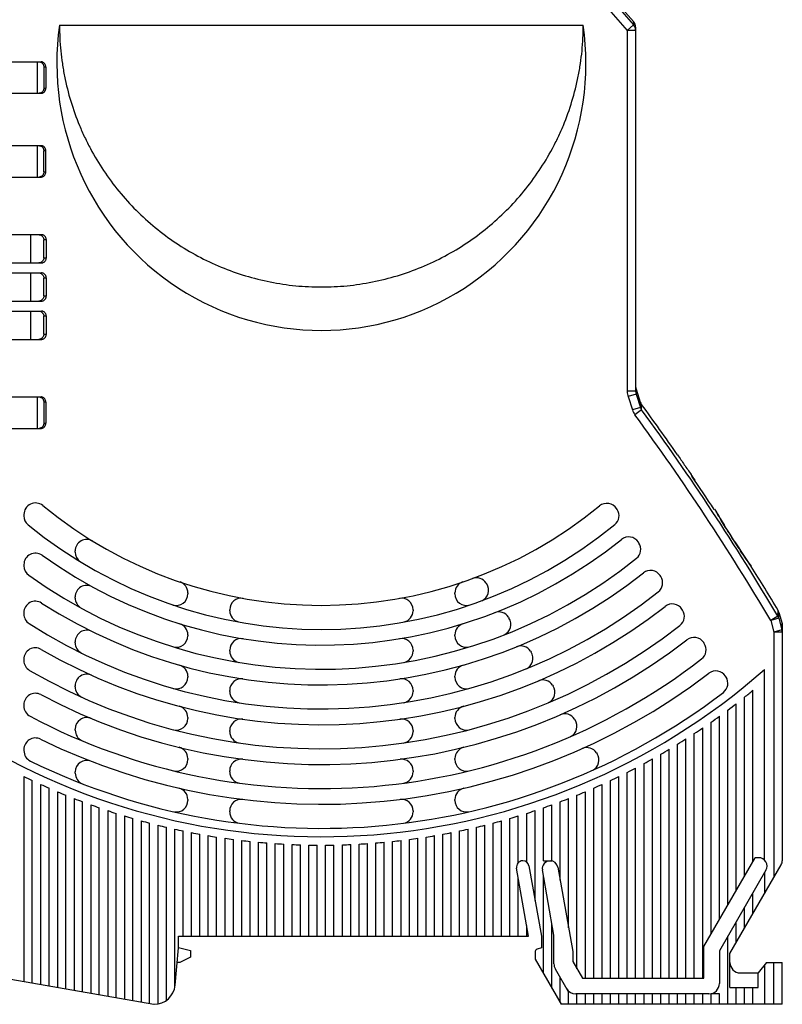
# Model space of a CAD drawing. Header units: millimetres. Extents: x 0 to 420, y 0 to 297.
# Tile 19 of 21: x 231 to 304, y 153 to 247. Entities that reach past the tile are written whole.
import ezdxf

# ---------------------------------------------------------------- set-up
doc = ezdxf.new("R2010")
doc.units = ezdxf.units.MM
doc.header["$LTSCALE"] = 23.1
doc.layers.add('T-REX12-TA1-DXF_CONTINUOUS_LINE', color=7, linetype='CONTINUOUS')
doc.layers.add('T-REX12-TXX_DXF_CONTINUOUS_LINE', color=7, linetype='CONTINUOUS')

msp = doc.modelspace()

# ---------------------------------------------------------------- linework, layer by layer
at = {"layer": 'T-REX12-TA1-DXF_CONTINUOUS_LINE', "color": 9, "linetype": 'Continuous'}
for p, q in [((288.2404, 248.314), (290.0323, 246.274)), ((287.641, 247.7874), (289.433, 245.7475)), ((290.0325, 246.5839), (290.0323, 246.274)), ((290.0323, 246.274), (289.433, 245.7475)), ((289.433, 245.7475), (289.433, 211.2824)), ((290.233, 245.7475), (289.433, 245.7475)), ((290.233, 211.2824), (289.433, 211.2824)), ((290.2735, 211.0198), (289.514, 210.7722)), ((289.514, 210.7722), (289.9272, 209.5047)), ((290.2728, 211.4924), (290.2735, 211.0198)), ((290.2735, 211.0198), (290.6866, 209.7523)), ((290.6866, 209.7523), (289.9272, 209.5047)), ((290.6866, 209.7523), (290.6782, 210.2553)), ((290.8043, 209.5145), (290.7933, 210.0313)), ((290.8043, 209.5145), (290.1622, 209.0452)), ((297.9567, 199.7252), (297.9405, 199.7531)), ((299.4189, 197.3342), (299.4193, 197.3344)), ((299.6912, 196.9092), (299.6916, 196.9094)), ((301.2532, 194.5824), (301.2454, 194.5935)), ((301.263, 194.5684), (301.2532, 194.5824)), ((303.8136, 189.8057), (303.8254, 190.3658)), ((303.9002, 189.61), (303.9096, 190.1684)), ((303.8136, 189.8057), (303.1298, 189.3997)), ((303.9002, 189.61), (303.1298, 189.3997)), ((303.1298, 189.3997), (303.433, 188.2892)), ((303.9002, 189.61), (304.2034, 188.4996)), ((304.2043, 189.0977), (304.2034, 188.4996)), ((304.2034, 188.4996), (303.433, 188.2892)), ((304.233, 188.2892), (303.433, 188.2892)), ((303.433, 188.2892), (303.433, 164.8579)), ((303.433, 152.7435), (303.433, 156.7435))]:
    msp.add_line(p, q, dxfattribs=at)
at = {"layer": 'T-REX12-TA1-DXF_CONTINUOUS_LINE', "color": 7, "linetype": 'Continuous'}
for p, q in [((288.2417, 248.6109), (290.0325, 246.5839)), ((235.233, 246.2435), (285.233, 246.2435)), ((290.233, 246.0543), (290.233, 211.2824)), ((290.2728, 211.4924), (290.6782, 210.2553)), ((295.5965, 203.1837), (295.6166, 203.2005)), ((295.8793, 202.7683), (295.9072, 202.7917)), ((231.833, 199.5214), (231.833, 199.3921)), ((288.467, 200.0006), (288.4122, 200.0849)), ((297.755, 200.0344), (297.7272, 200.011)), ((297.755, 200.0344), (297.9405, 199.7531)), ((297.9533, 199.7321), (297.9493, 199.739)), ((297.9741, 199.6963), (297.9533, 199.7321)), ((298.0905, 199.4974), (297.9741, 199.6963)), ((298.1979, 199.3152), (298.0905, 199.4974)), ((298.2967, 199.1488), (298.1979, 199.3152)), ((298.4101, 198.9592), (298.2967, 199.1488)), ((298.5369, 198.7491), (298.4101, 198.9592)), ((298.6281, 198.599), (298.5369, 198.7491)), ((298.7241, 198.4419), (298.6281, 198.599)), ((298.8245, 198.2788), (298.7241, 198.4419)), ((298.9287, 198.1107), (298.8245, 198.2788)), ((299.0361, 197.9386), (298.9287, 198.1107)), ((299.1461, 197.7636), (299.0361, 197.9386)), ((299.2582, 197.5867), (299.1461, 197.7636)), ((290.5483, 196.7957), (290.4935, 196.88)), ((299.9108, 196.5691), (299.797, 196.7453)), ((300.0238, 196.3954), (299.9108, 196.5691)), ((236.733, 195.9216), (236.733, 196.0387)), ((300.1355, 196.225), (300.0238, 196.3954)), ((300.2451, 196.0589), (300.1355, 196.225)), ((300.3521, 195.898), (300.2451, 196.0589)), ((300.4556, 195.7432), (300.3521, 195.898)), ((300.5552, 195.5952), (300.4556, 195.7432)), ((300.6502, 195.4549), (300.5552, 195.5952)), ((231.833, 194.731), (231.833, 194.608)), ((300.7829, 195.2603), (300.6502, 195.4549)), ((300.9022, 195.0869), (300.7829, 195.2603)), ((301.0372, 194.8918), (300.9022, 195.0869)), ((301.1418, 194.7419), (301.0372, 194.8918)), ((301.2492, 194.5889), (301.1418, 194.7419)), ((301.2537, 194.5824), (301.2492, 194.5889)), ((275.9659, 192.9737), (276.0217, 192.8876)), ((292.6278, 193.5936), (292.573, 193.6778)), ((247.483, 192.0351), (247.483, 191.9295)), ((272.983, 191.9295), (272.983, 192.0351)), ((236.733, 191.5385), (236.733, 191.6524)), ((231.833, 190.1399), (231.833, 190.0212)), ((251.483, 190.3279), (251.483, 190.4295)), ((268.983, 190.4295), (268.983, 190.3279)), ((294.7059, 190.3935), (294.6512, 190.4777)), ((303.9096, 190.1684), (304.2043, 189.0977)), ((278.0842, 189.7117), (278.1399, 189.626)), ((304.233, 188.8854), (304.233, 166.4579)), ((236.733, 187.2602), (236.733, 187.3717)), ((247.483, 188.0399), (247.483, 187.9352)), ((272.983, 187.9352), (272.983, 188.0399)), ((296.7829, 187.1952), (296.7282, 187.2794)), ((251.483, 186.4716), (251.483, 186.573)), ((268.983, 186.573), (268.983, 186.4716)), ((280.195, 186.4613), (280.2505, 186.3759)), ((231.833, 185.6896), (231.833, 185.574)), ((302.533, 166.5229), (302.533, 184.7153)), ((247.483, 184.0759), (247.483, 183.9719)), ((272.983, 183.9719), (272.983, 184.0759)), ((298.859, 183.9983), (298.8043, 184.0824)), ((236.733, 183.0596), (236.733, 183.1693)), ((251.483, 182.624), (251.483, 182.7251)), ((268.983, 182.7251), (268.983, 182.624)), ((282.3, 183.22), (282.3553, 183.1349)), ((301.433, 166.3938), (301.433, 182.7275)), ((300.633, 165.0081), (300.633, 182.0791)), ((231.833, 181.3436), (231.833, 181.2304)), ((299.033, 162.2369), (299.033, 180.8436)), ((299.833, 163.6225), (299.833, 181.4514)), ((247.483, 180.1361), (247.483, 180.0327)), ((272.983, 180.0327), (272.983, 180.1361)), ((284.4002, 179.986), (284.4554, 179.901)), ((297.433, 159.4656), (297.433, 179.6851)), ((298.233, 160.8512), (298.233, 180.255)), ((236.733, 178.9185), (236.733, 179.0269)), ((251.483, 178.7831), (251.483, 178.8841)), ((268.983, 178.8841), (268.983, 178.7831)), ((296.633, 155.2435), (296.633, 179.1331)), ((295.033, 155.2435), (295.033, 178.0809)), ((295.833, 155.2435), (295.833, 178.5985)), ((231.833, 177.0775), (231.833, 176.9661)), ((293.433, 155.2435), (293.433, 177.0946)), ((294.233, 155.2435), (294.233, 177.5798)), ((247.483, 176.2155), (247.483, 176.1125)), ((272.983, 176.1125), (272.983, 176.2155)), ((286.4965, 176.7579), (286.5517, 176.673)), ((291.833, 155.2435), (291.833, 176.1707)), ((292.633, 155.2435), (292.633, 176.6251)), ((236.733, 174.8242), (236.733, 174.9314)), ((251.483, 174.9476), (251.483, 175.0485)), ((268.983, 175.0485), (268.983, 174.9476)), ((289.433, 155.2435), (289.433, 174.8954)), ((290.233, 155.2435), (290.233, 175.3062)), ((291.033, 155.2435), (291.033, 175.7312)), ((231.833, 174.4985), (231.833, 154.93)), ((232.633, 154.7889), (232.633, 174.1152)), ((287.833, 155.2435), (287.833, 174.1152)), ((288.633, 155.2435), (288.633, 174.4985)), ((233.433, 173.7452), (233.433, 154.6478)), ((234.233, 154.5068), (234.233, 173.3883)), ((235.033, 173.0443), (235.033, 154.3657)), ((285.433, 155.2435), (285.433, 173.0443)), ((286.233, 155.2435), (286.233, 173.3883)), ((287.033, 155.2435), (287.033, 173.7452)), ((235.833, 154.2247), (235.833, 172.7129)), ((236.633, 172.3939), (236.633, 154.0836)), ((237.433, 153.9425), (237.433, 172.0871)), ((247.483, 172.3103), (247.483, 172.2077)), ((272.983, 172.2077), (272.983, 172.3103)), ((283.033, 164.5839), (283.033, 172.0871)), ((283.833, 160.0469), (283.833, 172.3939)), ((284.633, 156.135), (284.633, 172.7129)), ((238.233, 171.7924), (238.233, 153.8015)), ((239.033, 153.6604), (239.033, 171.5095)), ((239.833, 171.2384), (239.833, 153.5194)), ((251.483, 171.1165), (251.483, 171.2173)), ((268.983, 171.2173), (268.983, 171.1165)), ((280.633, 162.6463), (280.633, 171.2384)), ((281.433, 166.4435), (281.433, 171.5095)), ((282.233, 166.4435), (282.233, 171.7924)), ((240.633, 153.3783), (240.633, 170.9788)), ((241.433, 170.7306), (241.433, 153.2372)), ((242.233, 153.0962), (242.233, 170.4937)), ((243.033, 170.2679), (243.033, 152.9551)), ((277.433, 159.2435), (277.433, 170.2679)), ((278.233, 159.2435), (278.233, 170.4937)), ((279.033, 166.2728), (279.033, 170.7306)), ((279.833, 166.3174), (279.833, 170.9788)), ((243.833, 152.814), (243.833, 170.0532)), ((244.633, 169.8493), (244.633, 152.7753)), ((245.433, 153.1108), (245.433, 169.6563)), ((246.233, 154.3221), (246.233, 169.4739)), ((247.033, 159.2435), (247.033, 169.3022)), ((273.433, 159.2435), (273.433, 169.3022)), ((274.233, 159.2435), (274.233, 169.4739)), ((275.033, 159.2435), (275.033, 169.6563)), ((275.833, 159.2435), (275.833, 169.8493)), ((276.633, 159.2435), (276.633, 170.0532)), ((247.833, 159.2435), (247.833, 169.141)), ((248.633, 159.2435), (248.633, 168.9902)), ((249.433, 159.2435), (249.433, 168.8499)), ((250.233, 159.2435), (250.233, 168.7198)), ((251.033, 159.2435), (251.033, 168.5999)), ((251.833, 159.2435), (251.833, 168.4903)), ((252.633, 159.2435), (252.633, 168.3907)), ((267.833, 159.2435), (267.833, 168.3907)), ((268.633, 159.2435), (268.633, 168.4903)), ((269.433, 159.2435), (269.433, 168.5999)), ((270.233, 159.2435), (270.233, 168.7198)), ((271.033, 159.2435), (271.033, 168.8499)), ((271.833, 159.2435), (271.833, 168.9902)), ((272.633, 159.2435), (272.633, 169.141)), ((253.433, 159.2435), (253.433, 168.3013)), ((254.233, 159.2435), (254.233, 168.2219)), ((255.033, 159.2435), (255.033, 168.1525)), ((255.833, 159.2435), (255.833, 168.0931)), ((256.633, 159.2435), (256.633, 168.0436)), ((257.433, 159.2435), (257.433, 168.004)), ((258.233, 159.2435), (258.233, 167.9744)), ((259.033, 159.2435), (259.033, 167.9546)), ((259.833, 159.2435), (259.833, 167.9448)), ((260.633, 159.2435), (260.633, 167.9448)), ((261.433, 159.2435), (261.433, 167.9546)), ((262.233, 159.2435), (262.233, 167.9744)), ((263.033, 159.2435), (263.033, 168.004)), ((263.833, 159.2435), (263.833, 168.0436)), ((264.633, 159.2435), (264.633, 168.0931)), ((265.433, 159.2435), (265.433, 168.1525)), ((266.233, 159.2435), (266.233, 168.2219)), ((267.033, 159.2435), (267.033, 168.3013)), ((279.448, 166.4435), (279.4683, 166.4435)), ((281.433, 166.4435), (282.233, 166.4435)), ((296.733, 158.2531), (301.6349, 166.7435)), ((301.9813, 166.7435), (301.6349, 166.7435)), ((280.0145, 159.2435), (278.867, 165.7511)), ((280.0494, 165.956), (281.233, 159.2435)), ((282.433, 159.3485), (281.3351, 165.575)), ((282.8129, 165.832), (284.233, 157.7784)), ((302.6741, 165.5435), (298.233, 157.8512)), ((299.233, 157.5833), (304.1258, 166.0579)), ((279.033, 159.2435), (279.033, 164.8098)), ((281.433, 155.6776), (281.433, 165.0198)), ((302.533, 165.299), (302.533, 163.299)), ((301.433, 161.3938), (301.433, 163.3938)), ((300.633, 160.0081), (300.633, 162.0081)), ((279.833, 159.2435), (279.833, 160.2728)), ((282.233, 154.292), (282.233, 160.4828)), ((299.833, 158.6225), (299.833, 160.6225)), ((246.583, 159.2435), (280.0145, 159.2435)), ((246.583, 158.1435), (246.583, 159.2435)), ((281.233, 159.2435), (281.233, 158.1435)), ((282.433, 156.6135), (282.433, 159.3485)), ((299.033, 152.7435), (299.033, 159.2369)), ((246.2703, 154.5692), (246.583, 158.1435)), ((246.583, 158.1765), (247.7329, 157.8685)), ((281.233, 158.1435), (280.8304, 157.997)), ((296.733, 155.2435), (296.733, 158.2531)), ((247.7329, 157.2436), (246.7329, 156.7435)), ((247.7329, 157.8685), (247.7329, 157.2436)), ((280.633, 157.7151), (280.633, 157.0633)), ((280.633, 157.0633), (283.127, 152.7435)), ((284.233, 157.7784), (284.233, 156.8279)), ((298.233, 157.8512), (298.233, 154.7435)), ((299.233, 154.3435), (299.233, 157.5833)), ((246.7329, 156.7435), (246.4605, 156.7435)), ((283.833, 153.9207), (282.5669, 156.1135)), ((284.233, 156.8279), (285.1477, 155.2435)), ((302.733, 156.7435), (301.933, 155.7435)), ((302.533, 156.4935), (302.533, 152.7435)), ((302.733, 156.7435), (304.233, 156.7435)), ((304.233, 152.7435), (304.233, 156.7435)), ((227.5384, 155.6872), (244.233, 152.7435)), ((283.033, 152.9063), (283.033, 155.3063)), ((285.1477, 155.2435), (296.733, 155.2435)), ((300.233, 155.7435), (301.933, 155.7435)), ((301.933, 154.3435), (301.933, 155.7435)), ((299.233, 154.3435), (301.933, 154.3435)), ((299.833, 152.7435), (299.833, 154.3435)), ((300.633, 152.7435), (300.633, 154.3435)), ((301.433, 152.7435), (301.433, 154.3435)), ((283.833, 152.7435), (283.833, 153.9207)), ((297.233, 153.7435), (284.5126, 153.7435)), ((284.633, 152.7435), (284.633, 153.7435)), ((285.433, 152.7435), (285.433, 153.7435)), ((286.233, 152.7435), (286.233, 153.7435)), ((287.033, 152.7435), (287.033, 153.7435)), ((287.833, 152.7435), (287.833, 153.7435)), ((288.633, 152.7435), (288.633, 153.7435)), ((289.433, 152.7435), (289.433, 153.7435)), ((290.233, 152.7435), (290.233, 153.7435)), ((291.033, 152.7435), (291.033, 153.7435)), ((291.833, 152.7435), (291.833, 153.7435)), ((292.633, 152.7435), (292.633, 153.7435)), ((293.433, 152.7435), (293.433, 153.7435)), ((294.233, 152.7435), (294.233, 153.7435)), ((295.033, 152.7435), (295.033, 153.7435)), ((295.833, 152.7435), (295.833, 153.7435)), ((296.633, 152.7435), (296.633, 153.7435)), ((298.233, 153.7435), (297.433, 153.7435)), ((297.433, 152.7435), (297.433, 153.7435)), ((298.233, 152.7435), (298.233, 153.7435)), ((244.233, 152.7435), (244.2779, 152.7435)), ((304.233, 152.7435), (283.127, 152.7435))]:
    msp.add_line(p, q, dxfattribs=at)
for points in [[(297.9493, 199.739), (297.9419, 199.751), (297.9405, 199.7531)], [(299.797, 196.7453), (299.3147, 197.4978), (299.2582, 197.5867)], [(301.263, 194.5684), (301.2599, 194.5734), (301.2568, 194.5779), (301.2537, 194.5824)]]:
    msp.add_lwpolyline(points, dxfattribs=at)
for centre, radius, start, end in [((289.433, 246.0543), 0.8, 0, 41.460654), ((291.033, 211.7415), 0.8, 181.449703, 198.145767), ((291.4384, 210.5045), 0.8, 198.145767, 216.26205), ((91.1123, 63.5546), 247.6448, 34.896853, 36.26205), ((347.1552, 240.3799), 63.5358, 213.58631, 214.628888), ((346.8002, 240.1343), 63.1041, 214.628564, 215.676476), ((91.1123, 63.5546), 247.6448, 34.211234, 34.362371), ((91.1123, 63.5546), 247.6087, 33.442318, 34.326666), ((261.7515, 179.0674), 41.5843, 34.783282, 35.474695), ((232.933, 199.5214), 1.1, 50.588639, 180), ((260.233, 232.7435), 41.9, 230.588639, 309.336704), ((287.4897, 199.4858), 1.1, 33, 129.336704), ((232.933, 199.3921), 1.1, 180, 230.697794), ((287.5445, 199.4015), 1.1, 309.321942, 33), ((260.233, 232.7435), 44.2, 230.697794, 309.321942), ((260.233, 232.7435), 45.7, 234.314665, 308.820329), ((237.833, 196.0387), 1.1, 58.60533, 180), ((289.571, 196.2809), 1.1, 33, 128.820329), ((289.6257, 196.1966), 1.1, 308.807876, 33), ((232.933, 194.731), 1.1, 54.314665, 180), ((237.833, 195.9216), 1.1, 180, 235.760651), ((260.233, 232.7435), 48, 234.402355, 308.807876), ((232.933, 194.608), 1.1, 180, 234.402355), ((260.233, 232.7435), 49.5, 237.348644, 308.381886), ((291.6505, 193.0787), 1.1, 33, 128.381886), ((91.1123, 63.5546), 247.6448, 30.801736, 31.940576), ((246.383, 192.0351), 1.1, 0, 71.210451), ((274.083, 192.0351), 1.1, 108.789549, 180), ((275.0433, 192.3746), 1.1, 33, 110.146837), ((275.0992, 192.2885), 1.1, 293.480522, 33), ((291.7052, 192.9945), 1.1, 308.37124, 33), ((260.233, 232.7435), 51.8, 237.42103, 308.37124), ((237.833, 191.6524), 1.1, 61.403875, 180), ((246.383, 191.9295), 1.1, 253.264682, 360), ((274.083, 191.9295), 1.1, 180, 286.924753), ((232.933, 190.1399), 1.1, 57.348644, 180), ((237.833, 191.5385), 1.1, 180, 238.164005), ((252.583, 190.4295), 1.1, 79.752129, 180), ((267.883, 190.4295), 1.1, 0, 100.247871), ((293.7287, 189.8786), 1.1, 33, 128.00495), ((232.933, 190.0212), 1.1, 180, 237.42103), ((260.233, 232.7435), 53.3, 239.878309, 308.00495), ((252.583, 190.3279), 1.1, 180, 256.483676), ((267.883, 190.3279), 1.1, 283.50219, 360), ((277.1617, 189.1126), 1.1, 33, 111.206162), ((293.7833, 189.7944), 1.1, 307.995743, 33), ((303.1383, 189.9561), 0.8, 15.388339, 30.801736), ((246.383, 188.0399), 1.1, 0, 72.786077), ((274.083, 188.0399), 1.1, 107.213923, 180), ((277.2173, 189.0269), 1.1, 294.576286, 33), ((303.433, 188.8854), 0.8, 0, 15.388339), ((260.233, 232.7435), 55.6, 239.939285, 307.995743), ((237.833, 187.3717), 1.1, 63.724504, 180), ((260.233, 232.7435), 57.1, 242.025914, 307.677413), ((237.833, 187.2602), 1.1, 180, 242.52505), ((246.383, 187.9352), 1.1, 256.116815, 360), ((252.583, 186.573), 1.1, 80.592126, 180), ((267.883, 186.573), 1.1, 0, 99.407874), ((274.083, 187.9352), 1.1, 180, 283.860758), ((295.8057, 186.6803), 1.1, 33, 127.677413), ((295.8603, 186.5961), 1.1, 307.669372, 33), ((232.933, 185.6896), 1.1, 59.878309, 180), ((252.583, 186.4716), 1.1, 180, 257.30557), ((267.883, 186.4716), 1.1, 282.66899, 360), ((279.2725, 185.8622), 1.1, 33, 112.103161), ((279.328, 185.7768), 1.1, 295.536565, 33), ((232.933, 185.574), 1.1, 180, 239.939285), ((260.233, 232.7435), 59.4, 242.0781, 307.669372), ((260.233, 232.7435), 64, 237.592487, 311.371411), ((260.233, 232.7435), 60.9, 243.875535, 307.390152), ((246.383, 184.0759), 1.1, 0, 74.114524), ((274.083, 184.0759), 1.1, 105.885476, 180), ((297.8818, 183.4833), 1.1, 33, 127.390152), ((237.833, 183.1693), 1.1, 65.684261, 180), ((246.383, 183.9719), 1.1, 254.975541, 360), ((252.583, 182.7251), 1.1, 81.30435, 180), ((267.883, 182.7251), 1.1, 0, 98.69565), ((274.083, 183.9719), 1.1, 180, 282.569255), ((281.3774, 182.6209), 1.1, 33, 112.872678), ((297.9364, 183.3992), 1.1, 307.383069, 33), ((232.933, 181.3436), 1.1, 62.025914, 180), ((260.233, 232.7435), 63.2, 243.920775, 307.383069), ((237.833, 183.0596), 1.1, 180, 242.256943), ((252.583, 182.624), 1.1, 180, 258.996949), ((267.883, 182.624), 1.1, 282.016031, 360), ((281.4327, 182.5358), 1.1, 296.342744, 33), ((260.233, 232.7435), 64.8, 308.569009, 309.479528), ((232.933, 181.2304), 1.1, 180, 242.0781), ((246.383, 180.1361), 1.1, 0, 75.250377), ((274.083, 180.1361), 1.1, 104.749623, 180), ((260.233, 232.7435), 64.8, 306.781529, 307.669887), ((237.833, 179.0269), 1.1, 67.363726, 180), ((246.383, 180.0327), 1.1, 256.941362, 360), ((252.583, 178.8841), 1.1, 81.915986, 180), ((267.883, 178.8841), 1.1, 0, 98.084014), ((274.083, 180.0327), 1.1, 180, 281.349499), ((283.4776, 179.3869), 1.1, 33, 113.540206), ((283.5328, 179.3019), 1.1, 296.828397, 33), ((260.233, 232.7435), 64.8, 305.034815, 305.903353), ((237.833, 178.9185), 1.1, 180, 244.732758), ((252.583, 178.7831), 1.1, 180, 258.800969), ((267.883, 178.7831), 1.1, 278.388753, 360), ((260.233, 232.7435), 64.8, 303.324675, 304.175412), ((232.933, 177.0775), 1.1, 63.875535, 180), ((260.233, 232.7435), 64.8, 301.647468, 302.482164), ((232.933, 176.9661), 1.1, 180, 243.920775), ((246.383, 176.2155), 1.1, 0, 76.233093), ((274.083, 176.2155), 1.1, 103.766907, 180), ((285.574, 176.1588), 1.1, 33, 114.124839), ((260.233, 232.7435), 64.8, 300, 300.820201), ((237.833, 174.9314), 1.1, 68.82054, 180), ((246.383, 176.1125), 1.1, 258.539722, 360), ((252.583, 175.0485), 1.1, 82.446997, 180), ((267.883, 175.0485), 1.1, 0, 97.553003), ((274.083, 176.1125), 1.1, 180, 280.218021), ((285.6291, 176.0739), 1.1, 297.429908, 33), ((260.233, 232.7435), 64.8, 298.379448, 299.186523), ((252.583, 174.9476), 1.1, 180, 259.672194), ((267.883, 174.9476), 1.1, 280.937198, 360), ((260.233, 232.7435), 64.8, 296.783295, 297.578468), ((260.233, 232.7435), 64.8, 244.006345, 244.790714), ((237.833, 174.8242), 1.1, 180, 248.115546), ((260.233, 232.7435), 64.8, 295.209286, 295.993655), ((260.233, 232.7435), 64.8, 245.57006, 246.34462), ((260.233, 232.7435), 64.8, 247.11462, 247.880275), ((246.383, 172.3103), 1.1, 0, 77.091948), ((274.083, 172.3103), 1.1, 102.908052, 180), ((260.233, 232.7435), 64.8, 292.119725, 292.88538), ((260.233, 232.7435), 64.8, 293.65538, 294.42994), ((260.233, 232.7435), 64.8, 248.641794, 249.399375), ((246.383, 172.2077), 1.1, 260.556311, 360), ((252.583, 171.2173), 1.1, 82.912378, 180), ((267.883, 171.2173), 1.1, 0, 97.087622), ((274.083, 172.2077), 1.1, 180, 279.784426), ((260.233, 232.7435), 64.8, 290.600625, 291.358206), ((260.233, 232.7435), 64.8, 250.15321, 250.903481), ((260.233, 232.7435), 64.8, 251.650365, 252.394034), ((260.233, 232.7435), 64.8, 287.605966, 288.349635), ((260.233, 232.7435), 64.8, 289.096519, 289.84679), ((260.233, 232.7435), 64.8, 253.134653, 253.87238), ((260.233, 232.7435), 64.8, 254.60737, 255.339774), ((252.583, 171.1165), 1.1, 180, 260.665799), ((267.883, 171.1165), 1.1, 280.650542, 360), ((260.233, 232.7435), 64.8, 284.660226, 285.39263), ((260.233, 232.7435), 64.8, 286.12762, 286.865347), ((260.233, 232.7435), 64.8, 256.069736, 256.797399), ((260.233, 232.7435), 64.8, 257.5229, 258.246374), ((260.233, 232.7435), 64.8, 281.753626, 282.4771), ((260.233, 232.7435), 64.8, 283.202601, 283.930264), ((260.233, 232.7435), 64.8, 258.967952, 259.687763), ((260.233, 232.7435), 64.8, 260.405932, 261.122582), ((260.233, 232.7435), 64.8, 261.837835, 262.551809), ((260.233, 232.7435), 64.8, 263.264623, 263.97639), ((260.233, 232.7435), 64.8, 276.02361, 276.735377), ((260.233, 232.7435), 64.8, 277.448191, 278.162165), ((260.233, 232.7435), 64.8, 278.877418, 279.594068), ((260.233, 232.7435), 64.8, 280.312237, 281.032048), ((260.233, 232.7435), 64.8, 264.687225, 265.397242), ((260.233, 232.7435), 64.8, 266.10655, 266.815261), ((260.233, 232.7435), 64.8, 267.523485, 268.231331), ((260.233, 232.7435), 64.8, 268.938906, 269.64632), ((260.233, 232.7435), 64.8, 270.35368, 271.061094), ((260.233, 232.7435), 64.8, 271.768669, 272.476515), ((260.233, 232.7435), 64.8, 273.184739, 273.89345), ((260.233, 232.7435), 64.8, 274.602758, 275.312775), ((279.448, 165.8535), 0.59, 90, 190), ((279.4683, 165.8535), 0.59, 10, 90), ((282.0638, 165.7035), 0.74, 90, 190), ((282.0841, 165.7035), 0.74, 10, 90), ((301.9813, 165.9435), 0.8, 330, 90), ((303.433, 166.4579), 0.8, 330, 360), ((280.933, 157.7151), 0.3, 110, 180), ((283.433, 156.6135), 1, 180, 210), ((300.233, 156.7435), 1, 180, 270), ((244.2779, 154.7435), 2, 270, 355), ((284.5126, 154.7435), 1, 210, 270), ((297.233, 154.7435), 1, 270, 360)]:
    msp.add_arc(centre, radius, start, end, dxfattribs=at)
at = {"layer": 'T-REX12-TA1-DXF_CONTINUOUS_LINE', "color": 9, "linetype": 'Continuous'}
for centre, radius, start, end in [((289.4412, 245.7472), 0.7918, 0.027498, 41.706436), ((291.0795, 211.2823), 1.6465, 179.997152, 198.04697), ((291.104, 211.2823), 0.871, 179.993683, 197.541267), ((291.5096, 210.0115), 0.8628, 197.479128, 215.166724), ((291.4869, 210.0128), 1.6404, 198.04324, 216.144313), ((91.1123, 63.5546), 246.553, 30.691697, 36.164026), ((91.1123, 63.5546), 247.3483, 30.691697, 36.164026), ((353.0913, 231.7987), 63.785, 210.187832, 212.705614), ((91.1123, 63.5546), 247.5654, 32.592755, 32.709573), ((352.3307, 230.5575), 62.475, 212.587605, 215.145485), ((303.1541, 189.3967), 0.7761, 15.958066, 31.803301), ((303.4695, 188.2891), 0.7634, 0.010051, 16.008264)]:
    msp.add_arc(centre, radius, start, end, dxfattribs=at)
at = {"layer": 'T-REX12-TA1-DXF_CONTINUOUS_LINE', "color": 7, "linetype": 'Continuous'}
msp.add_ellipse((260.233, 242.6157), major_axis=(0, 25.5195), ratio=0.9896929, start_param=1.428153, end_param=4.8550323, dxfattribs=at)
msp.add_open_spline([(235.233, 246.2435), (235.233, 245.4258), (235.2933, 244.1981), (235.4936, 242.5744), (235.7734, 240.9623), (236.271, 238.9758), (236.961, 237.0478), (237.6242, 235.552), (238.3599, 234.0905), (239.4129, 232.334), (240.8766, 230.3606), (242.5269, 228.5401), (244.3477, 226.8901), (246.3214, 225.4265), (248.4291, 224.1634), (250.6505, 223.1129), (252.9642, 222.2852), (255.3479, 221.6882), (257.7786, 221.3277), (260.233, 221.2071), (262.6873, 221.3277), (265.1181, 221.6882), (267.5017, 222.2852), (269.8154, 223.1129), (272.0368, 224.1634), (274.1445, 225.4265), (276.1183, 226.8901), (277.939, 228.5401), (279.5893, 230.3606), (281.0531, 232.334), (282.106, 234.0905), (282.8418, 235.552), (283.5049, 237.0478), (284.195, 238.9758), (284.6926, 240.9623), (284.9723, 242.5744), (285.1726, 244.1981), (285.233, 245.4258), (285.233, 246.2435)], degree=3, knots=[0, 0, 0, 0, 0.0312464, 0.0468744, 0.0625024, 0.0937491, 0.1249961, 0.1406244, 0.1562529, 0.1875006, 0.2187487, 0.2499973, 0.2812463, 0.3124958, 0.3437458, 0.3749961, 0.4062468, 0.4374977, 0.4687488, 0.5, 0.5312512, 0.5625023, 0.5937532, 0.6250039, 0.6562542, 0.6875042, 0.7187537, 0.7500027, 0.7812513, 0.8124994, 0.8437471, 0.8593756, 0.8750039, 0.9062509, 0.9374976, 0.9531256, 0.9687536, 1, 1, 1, 1], dxfattribs=at)
at = {"layer": 'T-REX12-TXX_DXF_CONTINUOUS_LINE', "color": 7, "linetype": 'Continuous'}
for p, q in [((225.4499, 242.7435), (233.48, 242.7435)), ((233.733, 242.2435), (233.733, 240.2435)), ((233.9212, 242.2435), (233.9212, 240.2435)), ((225.4499, 239.7435), (233.48, 239.7435)), ((225.4499, 234.7435), (233.48, 234.7435)), ((233.733, 232.2435), (233.733, 234.2435)), ((233.9212, 232.2435), (233.9212, 234.2435)), ((225.4499, 231.7435), (233.48, 231.7435)), ((225.4499, 226.2435), (233.5005, 226.2435)), ((233.733, 224.0435), (233.733, 225.7435)), ((233.9767, 224.0435), (233.9767, 225.7435)), ((225.4499, 223.5435), (233.5005, 223.5435)), ((225.4499, 222.5935), (233.5005, 222.5935)), ((233.733, 220.3935), (233.733, 222.0935)), ((233.9767, 220.3935), (233.9767, 222.0935)), ((225.4499, 219.8935), (233.5005, 219.8935)), ((225.4499, 218.9435), (233.5005, 218.9435)), ((233.733, 216.7435), (233.733, 218.4435)), ((233.9767, 216.7435), (233.9767, 218.4435)), ((225.4499, 216.2435), (233.5005, 216.2435)), ((225.4499, 210.7435), (233.48, 210.7435)), ((233.733, 210.2435), (233.733, 208.2435)), ((233.9212, 210.2435), (233.9212, 208.2435)), ((225.4499, 207.7435), (233.48, 207.7435))]:
    msp.add_line(p, q, dxfattribs=at)
at = {"layer": 'T-REX12-TXX_DXF_CONTINUOUS_LINE', "color": 9, "linetype": 'Continuous'}
for p, q in [((233.1153, 242.7435), (233.1153, 239.7435)), ((233.9212, 242.2435), (233.733, 242.2435)), ((233.733, 240.2435), (233.9212, 240.2435)), ((233.1153, 234.7435), (233.1153, 231.7435)), ((233.9212, 234.2435), (233.733, 234.2435)), ((233.733, 232.2435), (233.9212, 232.2435)), ((232.4516, 226.2435), (232.4516, 223.5435)), ((233.9767, 225.7435), (233.733, 225.7435)), ((233.733, 224.0435), (233.9767, 224.0435)), ((232.4516, 222.5935), (232.4516, 219.8935)), ((233.9767, 222.0935), (233.733, 222.0935)), ((233.733, 220.3935), (233.9767, 220.3935)), ((232.4516, 218.9435), (232.4516, 216.2435)), ((233.9767, 218.4435), (233.733, 218.4435)), ((233.733, 216.7435), (233.9767, 216.7435)), ((233.1153, 210.7435), (233.1153, 207.7435)), ((233.9212, 210.2435), (233.733, 210.2435)), ((233.733, 208.2435), (233.9212, 208.2435))]:
    msp.add_line(p, q, dxfattribs=at)
at = {"layer": 'T-REX12-TXX_DXF_CONTINUOUS_LINE', "color": 7, "linetype": 'Continuous'}
for points, knots in [([(233.2918, 242.7435), (233.3207, 242.7435), (233.3789, 242.737), (233.4625, 242.7081), (233.5393, 242.6613), (233.6065, 242.5985), (233.6615, 242.5222), (233.7023, 242.4354), (233.7273, 242.3413), (233.733, 242.2762), (233.733, 242.2435)], [0, 0, 0, 0, 0.1172355, 0.2357011, 0.3564175, 0.48001, 0.6066422, 0.736019, 0.8674555, 1, 1, 1, 1]), ([(233.9212, 242.2435), (233.9212, 242.2762), (233.9156, 242.3413), (233.8905, 242.4354), (233.8497, 242.5222), (233.7948, 242.5985), (233.7276, 242.6613), (233.6507, 242.7081), (233.5671, 242.737), (233.5089, 242.7435), (233.48, 242.7435)], [0, 0, 0, 0, 0.1325445, 0.263981, 0.3933578, 0.51999, 0.6435825, 0.7642989, 0.8827645, 1, 1, 1, 1]), ([(233.733, 240.2435), (233.733, 240.2109), (233.7273, 240.1457), (233.7023, 240.0517), (233.6615, 239.9648), (233.6065, 239.8885), (233.5393, 239.8258), (233.4625, 239.7789), (233.3789, 239.75), (233.3207, 239.7435), (233.2918, 239.7435)], [0, 0, 0, 0, 0.1325445, 0.263981, 0.3933578, 0.51999, 0.6435825, 0.7642989, 0.8827645, 1, 1, 1, 1]), ([(233.48, 239.7435), (233.5089, 239.7435), (233.5671, 239.75), (233.6507, 239.7789), (233.7276, 239.8258), (233.7948, 239.8885), (233.8497, 239.9648), (233.8905, 240.0517), (233.9156, 240.1457), (233.9212, 240.2109), (233.9212, 240.2435)], [0, 0, 0, 0, 0.1172355, 0.2357011, 0.3564175, 0.48001, 0.6066422, 0.736019, 0.8674555, 1, 1, 1, 1]), ([(233.2918, 234.7435), (233.3207, 234.7435), (233.3789, 234.737), (233.4625, 234.7081), (233.5393, 234.6613), (233.6065, 234.5985), (233.6615, 234.5222), (233.7023, 234.4354), (233.7273, 234.3413), (233.733, 234.2762), (233.733, 234.2435)], [0, 0, 0, 0, 0.1172355, 0.2357011, 0.3564175, 0.48001, 0.6066422, 0.736019, 0.8674555, 1, 1, 1, 1]), ([(233.9212, 234.2435), (233.9212, 234.2762), (233.9156, 234.3413), (233.8905, 234.4354), (233.8497, 234.5222), (233.7948, 234.5985), (233.7276, 234.6613), (233.6507, 234.7081), (233.5671, 234.737), (233.5089, 234.7435), (233.48, 234.7435)], [0, 0, 0, 0, 0.1325445, 0.263981, 0.3933578, 0.51999, 0.6435825, 0.7642989, 0.8827645, 1, 1, 1, 1]), ([(233.733, 232.2435), (233.733, 232.2109), (233.7273, 232.1457), (233.7023, 232.0517), (233.6615, 231.9648), (233.6065, 231.8885), (233.5393, 231.8258), (233.4625, 231.7789), (233.3789, 231.75), (233.3207, 231.7435), (233.2918, 231.7435)], [0, 0, 0, 0, 0.1325445, 0.263981, 0.3933578, 0.51999, 0.6435825, 0.7642989, 0.8827645, 1, 1, 1, 1]), ([(233.48, 231.7435), (233.5089, 231.7435), (233.5671, 231.75), (233.6507, 231.7789), (233.7276, 231.8258), (233.7948, 231.8885), (233.8497, 231.9648), (233.8905, 232.0517), (233.9156, 232.1457), (233.9212, 232.2109), (233.9212, 232.2435)], [0, 0, 0, 0, 0.1172355, 0.2357011, 0.3564175, 0.48001, 0.6066422, 0.736019, 0.8674555, 1, 1, 1, 1]), ([(233.2567, 226.2435), (233.2879, 226.2435), (233.3505, 226.237), (233.4405, 226.2083), (233.5234, 226.1617), (233.596, 226.099), (233.6555, 226.0227), (233.6997, 225.9358), (233.7269, 225.8415), (233.733, 225.7762), (233.733, 225.7435)], [0, 0, 0, 0, 0.1220012, 0.244462, 0.3677788, 0.4922023, 0.6178128, 0.7445099, 0.8720301, 1, 1, 1, 1]), ([(233.9767, 225.7435), (233.9767, 225.7762), (233.9706, 225.8415), (233.9434, 225.9358), (233.8992, 226.0227), (233.8397, 226.099), (233.7671, 226.1617), (233.6842, 226.2083), (233.5942, 226.237), (233.5316, 226.2435), (233.5005, 226.2435)], [0, 0, 0, 0, 0.1279699, 0.2554901, 0.3821872, 0.5077977, 0.6322212, 0.755538, 0.8779988, 1, 1, 1, 1]), ([(233.733, 224.0435), (233.733, 224.0109), (233.7269, 223.9455), (233.6997, 223.8512), (233.6555, 223.7643), (233.596, 223.688), (233.5234, 223.6253), (233.4405, 223.5787), (233.3505, 223.55), (233.2879, 223.5435), (233.2567, 223.5435)], [0, 0, 0, 0, 0.1279699, 0.2554901, 0.3821872, 0.5077977, 0.6322212, 0.755538, 0.8779988, 1, 1, 1, 1]), ([(233.5005, 223.5435), (233.5316, 223.5435), (233.5942, 223.55), (233.6842, 223.5787), (233.7671, 223.6253), (233.8397, 223.688), (233.8992, 223.7643), (233.9434, 223.8512), (233.9706, 223.9455), (233.9767, 224.0109), (233.9767, 224.0435)], [0, 0, 0, 0, 0.1220012, 0.244462, 0.3677788, 0.4922023, 0.6178128, 0.7445099, 0.8720301, 1, 1, 1, 1]), ([(233.2567, 222.5935), (233.2879, 222.5935), (233.3505, 222.587), (233.4405, 222.5583), (233.5234, 222.5117), (233.596, 222.449), (233.6555, 222.3727), (233.6997, 222.2858), (233.7269, 222.1915), (233.733, 222.1262), (233.733, 222.0935)], [0, 0, 0, 0, 0.1220012, 0.244462, 0.3677788, 0.4922023, 0.6178128, 0.7445099, 0.8720301, 1, 1, 1, 1]), ([(233.9767, 222.0935), (233.9767, 222.1262), (233.9706, 222.1915), (233.9434, 222.2858), (233.8992, 222.3727), (233.8397, 222.449), (233.7671, 222.5117), (233.6842, 222.5583), (233.5942, 222.587), (233.5316, 222.5935), (233.5005, 222.5935)], [0, 0, 0, 0, 0.1279699, 0.2554901, 0.3821872, 0.5077977, 0.6322212, 0.755538, 0.8779988, 1, 1, 1, 1]), ([(233.733, 220.3935), (233.733, 220.3609), (233.7269, 220.2955), (233.6997, 220.2012), (233.6555, 220.1143), (233.596, 220.038), (233.5234, 219.9753), (233.4405, 219.9287), (233.3505, 219.9), (233.2879, 219.8935), (233.2567, 219.8935)], [0, 0, 0, 0, 0.1279699, 0.2554901, 0.3821872, 0.5077977, 0.6322212, 0.755538, 0.8779988, 1, 1, 1, 1]), ([(233.5005, 219.8935), (233.5316, 219.8935), (233.5942, 219.9), (233.6842, 219.9287), (233.7671, 219.9753), (233.8397, 220.038), (233.8992, 220.1143), (233.9434, 220.2012), (233.9706, 220.2955), (233.9767, 220.3609), (233.9767, 220.3935)], [0, 0, 0, 0, 0.1220012, 0.244462, 0.3677788, 0.4922023, 0.6178128, 0.7445099, 0.8720301, 1, 1, 1, 1]), ([(233.2567, 218.9435), (233.2879, 218.9435), (233.3505, 218.937), (233.4405, 218.9083), (233.5234, 218.8617), (233.596, 218.799), (233.6555, 218.7227), (233.6997, 218.6358), (233.7269, 218.5415), (233.733, 218.4762), (233.733, 218.4435)], [0, 0, 0, 0, 0.1220012, 0.244462, 0.3677788, 0.4922023, 0.6178128, 0.7445099, 0.8720301, 1, 1, 1, 1]), ([(233.9767, 218.4435), (233.9767, 218.4762), (233.9706, 218.5415), (233.9434, 218.6358), (233.8992, 218.7227), (233.8397, 218.799), (233.7671, 218.8617), (233.6842, 218.9083), (233.5942, 218.937), (233.5316, 218.9435), (233.5005, 218.9435)], [0, 0, 0, 0, 0.1279699, 0.2554901, 0.3821872, 0.5077977, 0.6322212, 0.755538, 0.8779988, 1, 1, 1, 1]), ([(233.733, 216.7435), (233.733, 216.7109), (233.7269, 216.6455), (233.6997, 216.5512), (233.6555, 216.4643), (233.596, 216.388), (233.5234, 216.3253), (233.4405, 216.2787), (233.3505, 216.25), (233.2879, 216.2435), (233.2567, 216.2435)], [0, 0, 0, 0, 0.1279699, 0.2554901, 0.3821872, 0.5077977, 0.6322212, 0.755538, 0.8779988, 1, 1, 1, 1]), ([(233.5005, 216.2435), (233.5316, 216.2435), (233.5942, 216.25), (233.6842, 216.2787), (233.7671, 216.3253), (233.8397, 216.388), (233.8992, 216.4643), (233.9434, 216.5512), (233.9706, 216.6455), (233.9767, 216.7109), (233.9767, 216.7435)], [0, 0, 0, 0, 0.1220012, 0.244462, 0.3677788, 0.4922023, 0.6178128, 0.7445099, 0.8720301, 1, 1, 1, 1]), ([(233.2918, 210.7435), (233.3207, 210.7435), (233.3789, 210.737), (233.4625, 210.7081), (233.5393, 210.6613), (233.6065, 210.5985), (233.6615, 210.5222), (233.7023, 210.4354), (233.7273, 210.3413), (233.733, 210.2762), (233.733, 210.2435)], [0, 0, 0, 0, 0.1172355, 0.2357011, 0.3564175, 0.48001, 0.6066422, 0.736019, 0.8674555, 1, 1, 1, 1]), ([(233.9212, 210.2435), (233.9212, 210.2762), (233.9156, 210.3413), (233.8905, 210.4354), (233.8497, 210.5222), (233.7948, 210.5985), (233.7276, 210.6613), (233.6507, 210.7081), (233.5671, 210.737), (233.5089, 210.7435), (233.48, 210.7435)], [0, 0, 0, 0, 0.1325445, 0.263981, 0.3933578, 0.51999, 0.6435825, 0.7642989, 0.8827645, 1, 1, 1, 1]), ([(233.733, 208.2435), (233.733, 208.2109), (233.7273, 208.1457), (233.7023, 208.0517), (233.6615, 207.9648), (233.6065, 207.8885), (233.5393, 207.8258), (233.4625, 207.7789), (233.3789, 207.75), (233.3207, 207.7435), (233.2918, 207.7435)], [0, 0, 0, 0, 0.1325445, 0.263981, 0.3933578, 0.51999, 0.6435825, 0.7642989, 0.8827645, 1, 1, 1, 1]), ([(233.48, 207.7435), (233.5089, 207.7435), (233.5671, 207.75), (233.6507, 207.7789), (233.7276, 207.8258), (233.7948, 207.8885), (233.8497, 207.9648), (233.8905, 208.0517), (233.9156, 208.1457), (233.9212, 208.2109), (233.9212, 208.2435)], [0, 0, 0, 0, 0.1172355, 0.2357011, 0.3564175, 0.48001, 0.6066422, 0.736019, 0.8674555, 1, 1, 1, 1])]:
    msp.add_open_spline(points, degree=3, knots=knots, dxfattribs=at)

doc.saveas('drawing.dxf')
